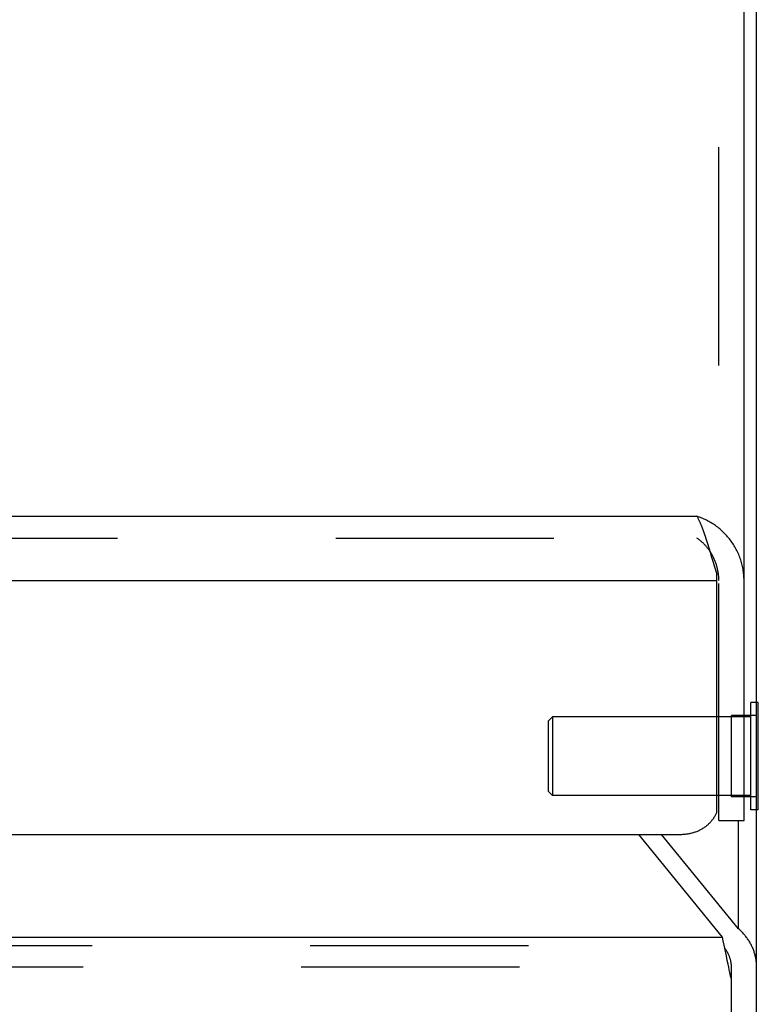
# Model space of a CAD drawing. Header units: inches. Extents: x 0 to 94.4, y 0 to 61.1.
# Tile 26 of 112: x 41.1 to 42.9, y 30.2 to 32.5. Entities that reach past the tile are written whole.
import ezdxf

# ---------------------------------------------------------------- set-up
doc = ezdxf.new("R2010")
doc.units = ezdxf.units.IN
doc.header["$LTSCALE"] = 5.194444
doc.header["$MEASUREMENT"] = 0
doc.linetypes.add('HIDDEN', pattern=[0.2, 0.1, -0.1])
doc.layers.get('0').update_dxf_attribs({"linetype": 'CONTINUOUS'})
doc.layers.add('DEFAULT_2', color=8, linetype='HIDDEN')
doc.layers.add('DOOR_ASSEMBLY', color=7, linetype='CONTINUOUS')

msp = doc.modelspace()

# ---------------------------------------------------------------- linework, layer by layer
at = {"color": 3, "linetype": 'Continuous'}
for p, q in [((42.8847, 27.9403), (42.8847, 36.1911)), ((42.8418, 30.3409), (42.8418, 30.5992)), ((42.8033, 30.3216), (42.6039, 30.5662)), ((42.8418, 30.3409), (42.6581, 30.5662)), ((18.9661, 30.3216), (42.8033, 30.3216)), ((42.8051, 30.3129), (42.8033, 30.3216)), ((42.8075, 30.3019), (42.8051, 30.3129)), ((42.8112, 30.2838), (42.8075, 30.3019)), ((42.8126, 30.2769), (42.8112, 30.2838)), ((42.8149, 30.2656), (42.8126, 30.2769)), ((42.8168, 30.2566), (42.8149, 30.2656)), ((42.8182, 30.25), (42.8168, 30.2566)), ((42.8196, 30.2434), (42.8182, 30.25)), ((42.821, 30.237), (42.8196, 30.2434)), ((42.8219, 30.2328), (42.821, 30.237)), ((42.8228, 30.2286), (42.8219, 30.2328)), ((42.8238, 30.2246), (42.8228, 30.2286)), ((42.8247, 30.2206), (42.8238, 30.2246)), ((42.8247, 29.8042), (42.8247, 30.2206))]:
    msp.add_line(p, q, dxfattribs=at)
at = {"color": 7, "linetype": 'Continuous'}
for p, q in [((42.8887, 30.8804), (42.8847, 30.8804)), ((42.8887, 30.6244), (42.8887, 30.8804)), ((42.8887, 30.6244), (42.8847, 30.6244)), ((42.8247, 30.2206), (42.8247, 30.2501))]:
    msp.add_line(p, q, dxfattribs=at)
at = {"color": 3, "linetype": 'Continuous'}
msp.add_lwpolyline([(42.8847, 30.2501), (42.8847, 30.2523), (42.8846, 30.2545), (42.8845, 30.2567), (42.8844, 30.2589), (42.8842, 30.2611), (42.8839, 30.2633), (42.8836, 30.2655), (42.8833, 30.2677), (42.883, 30.2699), (42.8825, 30.2721), (42.8821, 30.2743), (42.8816, 30.2765), (42.8811, 30.2786), (42.8805, 30.2808), (42.8799, 30.2829), (42.8792, 30.285), (42.8785, 30.2872), (42.8778, 30.2893), (42.877, 30.2914), (42.8762, 30.2934), (42.8753, 30.2955), (42.8744, 30.2976), (42.8735, 30.2996), (42.8725, 30.3016), (42.8715, 30.3036), (42.8704, 30.3056), (42.8693, 30.3076), (42.8682, 30.3095), (42.867, 30.3115), (42.8658, 30.3134), (42.8645, 30.3153), (42.8633, 30.3172), (42.8619, 30.319), (42.8606, 30.3208), (42.8592, 30.3227), (42.8578, 30.3244), (42.8563, 30.3262), (42.8548, 30.3279), (42.8533, 30.3296), (42.8518, 30.3313), (42.8502, 30.333), (42.8486, 30.3346), (42.8469, 30.3362), (42.8453, 30.3378), (42.8436, 30.3394), (42.8418, 30.3409)], dxfattribs=at)
at = {"color": 7, "linetype": 'Continuous'}
msp.add_lwpolyline([(42.8247, 30.2501), (42.8247, 30.2513), (42.8247, 30.2525), (42.8246, 30.2538), (42.8245, 30.255), (42.8244, 30.2562), (42.8243, 30.2574), (42.8242, 30.2587), (42.824, 30.2599), (42.8238, 30.2611), (42.8236, 30.2623), (42.8234, 30.2635), (42.8231, 30.2647), (42.8229, 30.2659), (42.8226, 30.2671), (42.8223, 30.2683), (42.822, 30.2695), (42.8216, 30.2707), (42.8212, 30.2719), (42.8208, 30.273), (42.8204, 30.2742), (42.82, 30.2754), (42.8195, 30.2765), (42.8191, 30.2776), (42.8186, 30.2788), (42.8181, 30.2799), (42.8175, 30.281), (42.817, 30.2821), (42.8164, 30.2832), (42.8158, 30.2843), (42.8152, 30.2854), (42.8146, 30.2865), (42.814, 30.2875), (42.8133, 30.2886), (42.8126, 30.2896), (42.8119, 30.2906), (42.8112, 30.2916), (42.8105, 30.2926), (42.8098, 30.2936), (42.809, 30.2946), (42.8089, 30.2947)], dxfattribs=at)
at = {"layer": 'DEFAULT_2', "color": 8, "linetype": 'HIDDEN'}
for p, q in [((42.8847, 30.8804), (42.8707, 30.8804)), ((42.8707, 30.6244), (42.8707, 30.8804)), ((42.3887, 30.8364), (42.3987, 30.8464)), ((42.8707, 30.8464), (42.3987, 30.8464)), ((42.3987, 30.8464), (42.3987, 30.6584)), ((42.8847, 30.8489), (42.8247, 30.8489)), ((42.8247, 30.6559), (42.8247, 30.8489)), ((42.3887, 30.6684), (42.3887, 30.8364)), ((42.3887, 30.6684), (42.3987, 30.6584)), ((42.8707, 30.6584), (42.3987, 30.6584)), ((42.8847, 30.6559), (42.8247, 30.6559)), ((42.8847, 30.6244), (42.8707, 30.6244)), ((18.9661, 30.3011), (42.8033, 30.3011)), ((18.9447, 30.2506), (42.8247, 30.2506))]:
    msp.add_line(p, q, dxfattribs=at)
at = {"layer": 'DOOR_ASSEMBLY', "color": 8, "linetype": 'HIDDEN'}
for p, q in [((42.7947, 30.6442), (42.7947, 37.1407)), ((19.0267, 31.2717), (42.7427, 31.2717))]:
    msp.add_line(p, q, dxfattribs=at)
at = {"layer": 'DOOR_ASSEMBLY', "color": 3, "linetype": 'Continuous'}
for p, q in [((42.8547, 30.5992), (42.8547, 37.1407)), ((19.0267, 31.3237), (42.7427, 31.3237)), ((42.7607, 31.2807), (42.7623, 31.276)), ((42.7623, 31.276), (42.7638, 31.2712)), ((42.7638, 31.2712), (42.7654, 31.2663)), ((42.7654, 31.2663), (42.767, 31.2613)), ((42.767, 31.2613), (42.7685, 31.2562)), ((42.7685, 31.2562), (42.7701, 31.251)), ((42.7701, 31.251), (42.7717, 31.2458)), ((42.7717, 31.2458), (42.774, 31.238)), ((42.774, 31.238), (42.7774, 31.2267)), ((42.7774, 31.2267), (42.7811, 31.2142)), ((42.7811, 31.2142), (42.7842, 31.2037)), ((42.7842, 31.2037), (42.7866, 31.196)), ((42.7866, 31.196), (42.7881, 31.1909)), ((42.7881, 31.1909), (42.7897, 31.1859)), ((18.9797, 31.1707), (42.7897, 31.1707)), ((42.7897, 30.6185), (42.7897, 31.1859)), ((19.0647, 30.5662), (42.7047, 30.5662))]:
    msp.add_line(p, q, dxfattribs=at)
at = {"layer": 'DOOR_ASSEMBLY', "color": 7, "linetype": 'Continuous'}
for q in [(42.7947, 30.6442), (42.8547, 30.5992)]:
    msp.add_line((42.7947, 30.5992), q, dxfattribs=at)
at = {"layer": 'DOOR_ASSEMBLY', "color": 3, "linetype": 'Continuous'}
for points in [[(42.7427, 31.3237), (42.7435, 31.3224), (42.7443, 31.3209), (42.745, 31.3195), (42.7458, 31.318), (42.7466, 31.3164), (42.7474, 31.3148), (42.7482, 31.3131), (42.749, 31.3114), (42.7497, 31.3097), (42.7505, 31.3079), (42.7513, 31.306), (42.7521, 31.3041), (42.7529, 31.3022), (42.7537, 31.3002), (42.7544, 31.2982), (42.7552, 31.2961), (42.756, 31.294), (42.7568, 31.2919), (42.7576, 31.2897), (42.7584, 31.2875), (42.7591, 31.2853), (42.7599, 31.283), (42.7607, 31.2807)], [(42.8547, 31.1707), (42.8547, 31.1741), (42.8546, 31.1774), (42.8544, 31.1808), (42.8541, 31.1841), (42.8538, 31.1875), (42.8534, 31.1908), (42.8529, 31.1941), (42.8524, 31.1975), (42.8518, 31.2008), (42.8511, 31.204), (42.8504, 31.2073), (42.8496, 31.2106), (42.8487, 31.2138), (42.8477, 31.217), (42.8467, 31.2202), (42.8456, 31.2234), (42.8445, 31.2266), (42.8433, 31.2297), (42.842, 31.2328), (42.8406, 31.2358), (42.8392, 31.2389), (42.8377, 31.2419), (42.8362, 31.2449), (42.8346, 31.2478), (42.833, 31.2507), (42.8313, 31.2536), (42.8295, 31.2564), (42.8277, 31.2592), (42.8258, 31.2619), (42.8239, 31.2646), (42.8219, 31.2673), (42.8199, 31.2699), (42.8178, 31.2725), (42.8156, 31.275), (42.8135, 31.2775), (42.8113, 31.2799), (42.809, 31.2823), (42.8067, 31.2846), (42.8043, 31.2869), (42.8019, 31.2892), (42.7995, 31.2913), (42.7971, 31.2935), (42.7946, 31.2955), (42.792, 31.2975), (42.7895, 31.2995), (42.7869, 31.3014), (42.7842, 31.3032), (42.7816, 31.305), (42.7789, 31.3067), (42.7762, 31.3084), (42.7735, 31.31), (42.7708, 31.3116), (42.768, 31.3131), (42.7652, 31.3145), (42.7625, 31.3159), (42.7597, 31.3172), (42.7568, 31.3184), (42.754, 31.3196), (42.7512, 31.3207), (42.7484, 31.3218), (42.7455, 31.3228), (42.7427, 31.3237)], [(42.7047, 30.5662), (42.7068, 30.5662), (42.709, 30.5663), (42.7111, 30.5664), (42.7132, 30.5666), (42.7154, 30.5668), (42.7175, 30.567), (42.7196, 30.5673), (42.7217, 30.5676), (42.7238, 30.568), (42.7259, 30.5684), (42.728, 30.5689), (42.73, 30.5694), (42.7321, 30.5699), (42.7341, 30.5705), (42.7361, 30.5711), (42.7381, 30.5718), (42.7401, 30.5725), (42.742, 30.5732), (42.744, 30.574), (42.7459, 30.5749), (42.7478, 30.5757), (42.7496, 30.5766), (42.7515, 30.5776), (42.7533, 30.5786), (42.7551, 30.5796), (42.7568, 30.5806), (42.7586, 30.5817), (42.7603, 30.5829), (42.7619, 30.584), (42.7636, 30.5852), (42.7652, 30.5864), (42.7667, 30.5877), (42.7683, 30.589), (42.7698, 30.5903), (42.7712, 30.5917), (42.7726, 30.5931), (42.774, 30.5945), (42.7754, 30.5959), (42.7767, 30.5974), (42.7779, 30.5989), (42.7792, 30.6004), (42.7803, 30.6019), (42.7815, 30.6035), (42.7826, 30.6051), (42.7836, 30.6067), (42.7846, 30.6083), (42.7856, 30.61), (42.7865, 30.6117), (42.7874, 30.6134), (42.7882, 30.6151), (42.789, 30.6168), (42.7897, 30.6185)]]:
    msp.add_lwpolyline(points, dxfattribs=at)
at = {"layer": 'DOOR_ASSEMBLY', "color": 8, "linetype": 'HIDDEN'}
for points in [[(42.7735, 31.2404), (42.7724, 31.242), (42.7713, 31.2435), (42.7702, 31.2451), (42.7691, 31.2465), (42.7679, 31.248), (42.7668, 31.2495), (42.7656, 31.2509), (42.7644, 31.2523), (42.7632, 31.2536), (42.762, 31.255), (42.7608, 31.2563), (42.7595, 31.2576), (42.7583, 31.2588), (42.757, 31.2601), (42.7557, 31.2613), (42.7545, 31.2624), (42.7532, 31.2636), (42.7519, 31.2647), (42.7506, 31.2658), (42.7493, 31.2669), (42.748, 31.2679), (42.7466, 31.2689), (42.7453, 31.2699), (42.744, 31.2708), (42.7427, 31.2717)], [(42.7894, 31.2068), (42.7888, 31.2087), (42.7882, 31.2106), (42.7875, 31.2125), (42.7868, 31.2144), (42.7861, 31.2163), (42.7854, 31.2181), (42.7846, 31.2199), (42.7838, 31.2218), (42.783, 31.2236), (42.7822, 31.2253), (42.7813, 31.2271), (42.7804, 31.2288), (42.7795, 31.2306), (42.7785, 31.2323), (42.7776, 31.2339), (42.7766, 31.2356), (42.7756, 31.2372), (42.7745, 31.2388), (42.7735, 31.2404)], [(42.7947, 31.1707), (42.7947, 31.1728), (42.7946, 31.1748), (42.7945, 31.1768), (42.7944, 31.1789), (42.7943, 31.1809), (42.7941, 31.1829), (42.7939, 31.185), (42.7936, 31.187), (42.7934, 31.189), (42.793, 31.191), (42.7927, 31.193), (42.7923, 31.195), (42.7919, 31.197), (42.7915, 31.199), (42.791, 31.201), (42.7905, 31.2029), (42.7899, 31.2049), (42.7894, 31.2068)]]:
    msp.add_lwpolyline(points, dxfattribs=at)

doc.saveas('drawing.dxf')
